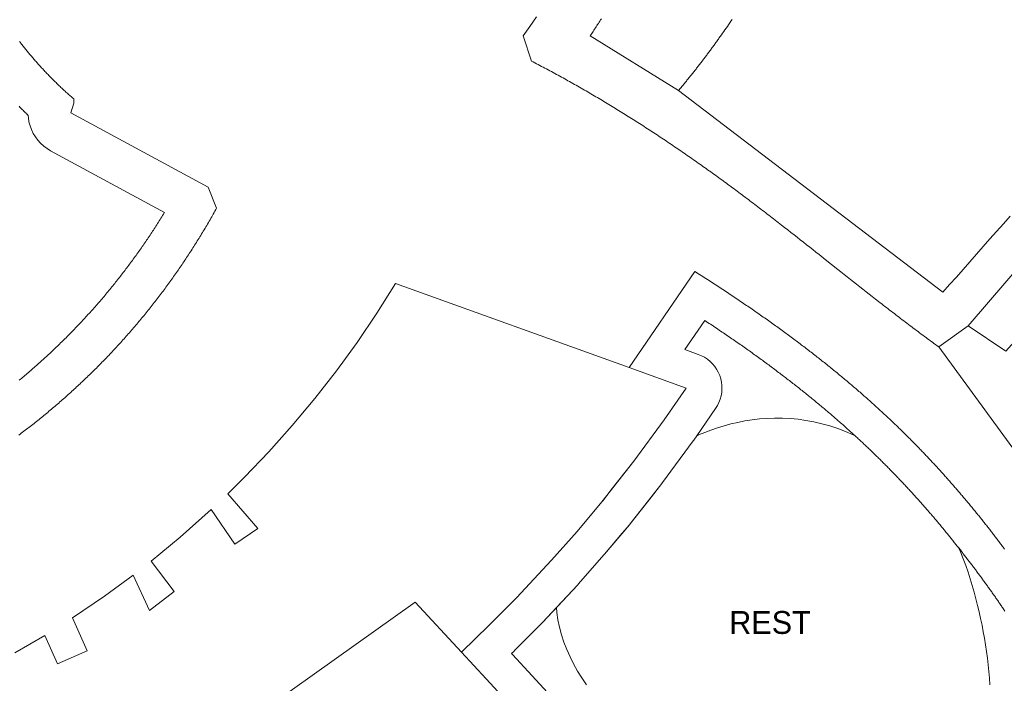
# Model space of a CAD drawing. Header units: millimetres. Extents: x -97041 to 284557, y -33528 to 335809.
# Tile 29 of 41: x 124543 to 193430, y 45761 to 92152. Entities that reach past the tile are written whole.
import ezdxf
from ezdxf.enums import TextEntityAlignment as Align

# ---------------------------------------------------------------- set-up
doc = ezdxf.new("R2010")
doc.units = ezdxf.units.MM
for name, color, linetype, lineweight in [('ANNOTATION', 7, 'Continuous', 13), ('BUILDING', 7, 'Continuous', 18), ('FOOD', 1, 'Continuous', 18), ('GREEN', 3, 'Continuous', 18), ('PATH', 8, 'Continuous', 18)]:
    doc.layers.add(name, color=color, linetype=linetype, lineweight=lineweight)

msp = doc.modelspace()

# ---------------------------------------------------------------- linework, layer by layer
at = {"layer": 'BUILDING'}
for points in [[(124207.601, 47882.34), (126303.244, 49113.23), (127190.161, 47110.108), (129261.653, 48027.295), (128239.505, 50335.867), (130476.526, 51857.247), (132476.636, 53323.381), (133622.974, 50851.145), (135357.142, 52173.893), (133734.984, 54300.588), (135776.567, 55982.665), (137933.033, 57900.227), (139589.126, 55482.569), (141204.779, 56589.297), (139104.079, 59007.576), (140270.658, 60160.686), (141971.502, 61938.51), (143611.833, 63772.325), (145189.801, 65660.065), (146703.624, 67599.608), (148151.624, 69588.787), (149532.149, 71625.368), (150843.67, 73707.062), (167188.154, 67834.735)], [(167188.154, 67834.735), (171175.769, 66402.045), (169641.704, 64180.224), (167509.516, 61279.716)], [(165280.427, 58452.994), (165356.981, 58550.072), (165911.167, 59252.839), (167509.516, 61279.716)], [(167509.516, 61279.716), (165280.427, 58452.994)], [(165280.427, 58452.994), (163546.535, 56383.341), (161760.691, 54358.341), (159300.73, 51730.076), (157398.171, 49814.317), (155447.609, 47947.462)], [(155447.609, 47947.462), (152217.536, 51443.108), (140870.298, 43374.737), (143757.001, 38492.421)], [(155447.609, 47947.462), (157173.927, 46079.215), (159913.579, 43114.309), (146642.921, 33611.426), (143757.001, 38492.421)]]:
    msp.add_lwpolyline(points, dxfattribs=at)
at = {"layer": 'FOOD'}
for points in [[(182987.288, 63064.504), (182865.037, 63124.079), (182324.979, 63358.046), (181777.91, 63566.437), (181225.631, 63748.8), (180669.949, 63904.878), (180112.65, 64034.618), (179555.477, 64138.163), (179000.099, 64215.852), (178448.097, 64268.208), (177900.936, 64295.93), (177359.949, 64299.876), (176826.324, 64281.051), (176301.087, 64240.58), (175785.096, 64179.693), (175279.034, 64099.702), (174783.405, 64001.973), (174298.535, 63887.904), (173824.583, 63758.901), (173361.538, 63616.351), (172909.239, 63461.6), (172467.388, 63295.928), (172035.564, 63120.531), (171910.389, 63065.984)], [(171910.389, 63065.984), (171698.968, 62759.778), (171656.01, 62699.491), (169523.822, 59798.983), (169472.578, 59731.689)], [(190213.923, 55258.369), (190166.982, 55317.651), (190119.96, 55376.912), (190072.866, 55436.141), (190025.691, 55495.348), (189978.416, 55554.558), (189931.083, 55613.72), (189883.668, 55672.861), (189836.172, 55731.98), (189788.598, 55791.075), (189740.928, 55850.166), (189693.191, 55909.22), (189645.376, 55968.249), (189597.479, 56027.257), (189549.501, 56086.242), (189501.45, 56145.197), (189453.335, 56204.108), (189402.09, 56266.721), (189350.795, 56329.257), (189299.404, 56391.773), (189247.947, 56454.231), (189196.407, 56516.651), (189144.766, 56579.053), (189093.051, 56641.404), (189041.242, 56703.728), (188989.337, 56766.026), (188937.352, 56828.279), (188885.279, 56890.495), (188833.104, 56952.688), (188780.84, 57014.845), (188728.478, 57076.973), (188676.01, 57139.082), (188623.456, 57201.149), (188570.815, 57263.172), (188518.064, 57325.176), (188465.197, 57387.172), (188412.246, 57449.119), (188359.194, 57511.034), (188306.025, 57572.94), (188252.76, 57634.807), (188199.385, 57696.652), (188145.901, 57758.473), (188092.319, 57820.257), (188038.616, 57882.028), (187984.794, 57943.786), (187930.87, 58005.51), (187876.838, 58067.205), (187822.688, 58128.88), (187768.418, 58190.538), (187714.03, 58252.177), (187659.521, 58313.8), (187604.904, 58375.39), (187550.17, 58436.955), (187495.298, 58498.52), (187440.308, 58560.062), (187385.197, 58621.583), (187329.959, 58683.088), (187274.592, 58744.58), (187219.102, 58806.051), (187163.487, 58867.502), (187107.74, 58928.942), (187051.859, 58990.369), (186995.843, 59051.785), (186939.69, 59113.192), (186883.416, 59174.573), (186827.001, 59235.945), (186770.448, 59297.308), (186713.754, 59358.662), (186656.917, 59420.01), (186599.952, 59481.335), (186542.842, 59542.653), (186485.579, 59603.973), (186428.184, 59665.272), (186370.648, 59726.559), (186312.941, 59787.863), (186255.099, 59849.149), (186197.119, 59910.417), (186138.979, 59971.688), (186080.686, 60032.958), (186022.251, 60094.212), (185963.659, 60155.464), (185904.904, 60216.722), (185845.997, 60277.973), (185786.93, 60339.224), (185727.71, 60400.468), (185668.334, 60461.708), (185608.787, 60522.956), (185549.084, 60584.199), (185489.228, 60645.431), (185429.19, 60706.68), (185368.986, 60767.934), (185308.64, 60829.164), (185248.101, 60890.419), (185187.392, 60951.681), (185126.538, 61012.92), (185065.488, 61074.187), (185004.27, 61135.454), (184942.89, 61196.715), (184881.324, 61257.99), (184819.587, 61319.268), (184757.67, 61380.554), (184695.571, 61441.851), (184633.297, 61503.15), (184570.839, 61564.461), (184508.196, 61625.783), (184445.382, 61687.102), (184382.379, 61748.434), (184319.181, 61809.786), (184255.802, 61871.143), (184192.237, 61932.509), (184128.487, 61993.881), (184064.537, 62055.274), (184000.386, 62116.69), (183936.06, 62178.102), (183871.537, 62239.53), (183806.809, 62300.981), (183741.889, 62362.443), (183676.776, 62423.916), (183611.46, 62485.407), (183545.949, 62546.912), (183480.232, 62608.435), (183414.305, 62669.984), (183348.185, 62731.541), (183281.864, 62793.112), (183215.327, 62854.709), (183148.581, 62916.329), (183081.629, 62977.966), (183014.472, 63039.618), (182987.288, 63064.504)], [(167243.489, 56904.967), (169472.578, 59731.689)], [(169472.578, 59731.689), (168575.911, 58594.62), (167243.489, 56904.967)], [(165462.901, 54777.868), (167196.793, 56847.521)], [(167196.793, 56847.521), (166699.411, 56253.824), (165462.901, 54777.868)], [(167243.489, 56904.967), (167196.793, 56847.521)], [(190213.923, 55258.369), (190250.643, 55211.898)], [(190260.783, 55199.066), (190213.923, 55258.369)], [(192412.038, 45641.481), (192388.407, 46114.343), (192353.467, 46585.172), (192308.332, 47053.816), (192254.009, 47520.259), (192191.375, 47984.613), (192121.162, 48447.102), (192043.947, 48908.041), (191960.14, 49367.822), (191869.977, 49826.89), (191773.522, 50285.722), (191670.663, 50744.807), (191561.123, 51204.619), (191444.462, 51665.597), (191320.092, 52128.123), (191187.294, 52592.502), (191045.231, 53058.944), (190892.972, 53527.542), (190729.512, 53998.265), (190553.797, 54470.94), (190364.749, 54945.246), (190250.643, 55211.898)], [(165462.901, 54777.868), (165421.553, 54729.766), (163635.709, 52704.766), (163585.932, 52649.981)], [(163585.932, 52649.981), (161125.971, 50021.716)], [(162090.032, 51051.735), (163585.932, 52649.981)], [(162090.032, 51051.735), (162122.768, 50718.993), (162203.874, 50197.151), (162314.83, 49674.622), (162455.275, 49153.09), (162624.631, 48634.223), (162822.122, 48119.655), (163046.776, 47610.955), (163297.448, 47109.612), (163572.835, 46617.01), (163871.497, 46134.414), (164191.879, 45662.951)]]:
    msp.add_lwpolyline(points, dxfattribs=at)
at = {"layer": 'GREEN'}
for points in [[(219690.813, 104238.07), (190900.716, 70747.549)], [(188844.28, 69278.666), (188732.526, 69359.753), (188620.838, 69440.998), (188509.214, 69522.398), (188397.654, 69603.952), (188286.156, 69685.657), (188174.72, 69767.511), (188063.344, 69849.511), (187952.029, 69931.656), (187840.772, 70013.942), (187729.572, 70096.368), (187618.43, 70178.932), (187507.344, 70261.63), (187396.312, 70344.461), (187285.335, 70427.422), (187174.411, 70510.512), (187063.538, 70593.727), (186952.717, 70677.065), (186841.946, 70760.525), (186731.225, 70844.104), (186620.551, 70927.799), (186509.925, 71011.608), (186399.345, 71095.53), (186288.811, 71179.561), (186178.321, 71263.699), (186067.875, 71347.942), (185957.471, 71432.289), (185847.109, 71516.735), (185736.787, 71601.28), (185626.505, 71685.92), (185516.262, 71770.654), (185406.057, 71855.479), (185295.888, 71940.393), (185185.755, 72025.393), (185075.658, 72110.478), (184965.594, 72195.645), (184855.563, 72280.891), (184745.564, 72366.215), (184635.596, 72451.614), (184415.75, 72622.628), (184196.017, 72793.914), (183976.389, 72965.454), (183756.859, 73137.23), (183537.419, 73309.223), (183318.061, 73481.415), (183098.777, 73653.788), (182879.561, 73826.322), (182660.404, 73999), (182441.3, 74171.803), (182222.239, 74344.712), (182003.215, 74517.71), (181784.219, 74690.777), (181346.284, 75037.047), (180908.374, 75383.375), (180470.426, 75729.613), (180251.419, 75902.652), (180032.379, 76075.613), (179813.3, 76248.478), (179594.173, 76421.229), (179374.992, 76593.846), (179155.747, 76766.311), (178936.432, 76938.607), (178717.039, 77110.714), (178497.56, 77282.615), (178277.988, 77454.29), (178058.315, 77625.721), (177838.533, 77796.89), (177728.599, 77882.371), (177618.636, 77967.779), (177508.641, 78053.112), (177398.614, 78138.368), (177288.554, 78223.545), (177178.46, 78308.64), (177068.332, 78393.651), (176958.168, 78478.576), (176847.967, 78563.412), (176737.729, 78648.158), (176627.452, 78732.81), (176517.135, 78817.366), (176406.778, 78901.825), (176296.379, 78986.184), (176185.938, 79070.44), (176075.454, 79154.591), (175964.925, 79238.636), (175854.351, 79322.571), (175743.731, 79406.394), (175633.063, 79490.104), (175522.348, 79573.697), (175411.583, 79657.172), (175300.768, 79740.526), (175189.902, 79823.756), (175078.984, 79906.861), (174968.014, 79989.839), (174856.989, 80072.686), (174745.91, 80155.401), (174637.382, 80236.046), (174528.8, 80316.562), (174420.165, 80396.949), (174311.477, 80477.206), (174202.734, 80557.332), (174093.937, 80637.327), (173985.085, 80717.191), (173876.179, 80796.923), (173767.218, 80876.522), (173658.202, 80955.988), (173549.13, 81035.32), (173440.003, 81114.519), (173330.82, 81193.583), (173221.581, 81272.512), (173112.286, 81351.305), (173002.935, 81429.962), (172893.527, 81508.482), (172784.062, 81586.866), (172674.54, 81665.111), (172564.961, 81743.219), (172455.325, 81821.188), (172345.631, 81899.017), (172235.879, 81976.707), (172126.069, 82054.257), (172016.2, 82131.666), (171906.274, 82208.934), (171796.288, 82286.06), (171686.244, 82363.044), (171576.14, 82439.885), (171465.977, 82516.583), (171355.755, 82593.137), (171245.473, 82669.547), (171135.131, 82745.812), (171024.728, 82821.932), (170914.265, 82897.906), (170803.742, 82973.734), (170693.158, 83049.414), (170582.513, 83124.948), (170471.806, 83200.333), (170361.038, 83275.571), (170250.209, 83350.659), (170139.317, 83425.598), (170028.364, 83500.387), (169917.348, 83575.026), (169806.269, 83649.513), (169695.128, 83723.85), (169583.924, 83798.034), (169472.657, 83872.066), (169361.327, 83945.945), (169249.933, 84019.67), (169138.475, 84093.242), (169026.953, 84166.659), (168915.367, 84239.921), (168803.716, 84313.027), (168692.001, 84385.978), (168580.221, 84458.772), (168468.376, 84531.409), (168356.466, 84603.888), (168244.49, 84676.209), (168132.449, 84748.372), (168020.341, 84820.376), (167908.168, 84892.22), (167795.928, 84963.904), (167683.622, 85035.427), (167571.249, 85106.789), (167458.809, 85177.99), (167346.302, 85249.028), (167233.727, 85319.904), (167121.085, 85390.616), (167008.375, 85461.165), (166895.597, 85531.55), (166782.751, 85601.77), (166669.837, 85671.824), (166556.853, 85741.713), (166443.801, 85811.436), (166330.68, 85880.992), (166217.49, 85950.381), (166104.23, 86019.602), (165990.9, 86088.655), (165877.501, 86157.539), (165764.031, 86226.253), (165650.491, 86294.798), (165536.881, 86363.173), (165423.199, 86431.377), (165309.447, 86499.409), (165195.624, 86567.269), (165081.729, 86634.958), (164967.762, 86702.473), (164853.724, 86769.815), (164739.614, 86836.983), (164625.431, 86903.976), (164511.176, 86970.795), (164396.849, 87037.438), (164282.448, 87103.906), (164167.974, 87170.197), (164053.427, 87236.311), (163938.807, 87302.247), (163824.113, 87368.005), (163709.345, 87433.585), (163594.503, 87498.986), (163479.586, 87564.208), (163364.595, 87629.249), (163249.529, 87694.11), (163134.388, 87758.79), (163019.172, 87823.289), (162903.881, 87887.605), (162788.513, 87951.739), (162673.07, 88015.689), (162557.551, 88079.456), (162441.956, 88143.039), (162326.284, 88206.438), (162210.536, 88269.651), (162094.711, 88332.678), (161978.808, 88395.52), (161862.828, 88458.175), (161746.771, 88520.642), (161630.636, 88582.922), (161514.423, 88645.014), (161398.132, 88706.917), (161281.763, 88768.631), (161165.314, 88830.155), (161048.788, 88891.489), (160932.182, 88952.632), (160815.497, 89013.584), (160698.732, 89074.344), (160581.888, 89134.912), (160464.964, 89195.287), (160347.96, 89255.468), (159760.407, 91018.127), (160224.047, 91681.064), (160690.877, 92348.514)], [(165237.795, 92213.273), (165185.365, 92133.635), (165133.025, 92053.991), (165080.775, 91974.341), (165028.614, 91894.686), (164976.544, 91815.025), (164924.564, 91735.359), (164872.674, 91655.687), (164820.875, 91576.01), (164769.166, 91496.328), (164717.549, 91416.641), (164666.022, 91336.948), (164614.587, 91257.25), (164563.243, 91177.548), (164511.991, 91097.84), (164460.831, 91018.127), (170630.137, 87199.033)], [(174383.756, 92164.399), (174301.244, 92044.085), (174218.553, 91923.952), (174135.681, 91804.003), (174052.623, 91684.242), (173969.377, 91564.673), (173885.938, 91445.3), (173802.303, 91326.125), (173718.468, 91207.154), (173634.43, 91088.388), (173550.184, 90969.833), (173465.728, 90851.491), (173423.42, 90792.401), (173381.058, 90733.366), (173338.641, 90674.387), (173296.169, 90615.463), (173253.642, 90556.595), (173211.059, 90497.783), (173168.42, 90439.029), (173125.724, 90380.332), (173082.971, 90321.693), (173040.16, 90263.113), (172997.291, 90204.591), (172954.364, 90146.128), (172911.377, 90087.726), (172868.331, 90029.383), (172825.225, 89971.101), (172782.058, 89912.881), (172738.831, 89854.722), (172695.542, 89796.624), (172652.192, 89738.59), (172608.779, 89680.618), (172565.304, 89622.709), (172521.766, 89564.865), (172478.164, 89507.085), (172434.498, 89449.369), (172390.767, 89391.719), (172346.972, 89334.134), (172303.111, 89276.615), (172259.185, 89219.163), (172215.192, 89161.778), (172171.132, 89104.46), (172127.005, 89047.211), (172082.81, 88990.029), (172038.548, 88932.917), (171994.216, 88875.873), (171949.816, 88818.9), (171905.346, 88761.996), (171860.807, 88705.164), (171816.196, 88648.402), (171771.515, 88591.712), (171726.763, 88535.094), (171681.939, 88478.548), (171637.043, 88422.075), (171592.074, 88365.675), (171547.032, 88309.35), (171501.916, 88253.098), (171456.727, 88196.922), (171411.463, 88140.82), (171366.124, 88084.794), (171320.709, 88028.844), (171275.219, 87972.971), (171229.652, 87917.175), (171184.009, 87861.456), (171138.289, 87805.815), (171092.49, 87750.252), (171046.614, 87694.768), (171000.659, 87639.363), (170954.625, 87584.038), (170908.512, 87528.793), (170862.319, 87473.629), (170816.045, 87418.546), (170769.69, 87363.544), (170723.255, 87308.625), (170676.737, 87253.787), (170630.137, 87199.033)], [(190900.716, 70747.549), (193544.704, 68984.89), (212052.624, 89549.245), (220865.919, 91311.904)], [(170630.137, 87199.033), (189138.057, 73097.761), (189607.065, 73629.899), (190076.195, 74161.986), (190545.445, 74694.024), (191014.81, 75226.014), (191484.287, 75757.957), (191953.874, 76289.855), (192423.565, 76821.71), (192893.358, 77353.523), (193363.25, 77885.295), (193833.236, 78417.027)], [(124506.617, 66945.507), (124587.706, 67012.532), (124668.652, 67079.75), (124749.458, 67147.16), (124830.107, 67214.75), (124910.627, 67282.543), (124990.997, 67350.521), (125071.225, 67418.692), (125151.303, 67487.045), (125231.236, 67555.591), (125311.032, 67624.332), (125390.662, 67693.245), (125470.162, 67762.362), (125549.51, 67831.66), (125628.704, 67901.143), (125707.767, 67970.827), (125786.67, 68040.688), (125865.412, 68110.726), (125944.02, 68180.965), (126022.481, 68251.391), (126100.788, 68322.001), (126178.94, 68392.792), (126256.942, 68463.771), (126334.804, 68534.945), (126412.51, 68606.299), (126490.065, 68677.84), (126567.458, 68749.555), (126644.706, 68821.465), (126721.811, 68893.566), (126798.759, 68965.848), (126875.542, 69038.303), (126952.172, 69110.945), (127028.658, 69183.779), (127104.984, 69256.791), (127181.164, 69329.996), (127257.185, 69403.379), (127333.046, 69476.94), (127408.752, 69550.686), (127484.299, 69624.611), (127559.697, 69698.726), (127634.94, 69773.026), (127710.015, 69847.496), (127784.941, 69922.156), (127859.718, 69997.007), (127934.319, 70072.02), (128008.763, 70147.218), (128083.063, 70222.611), (128157.193, 70298.172), (128231.159, 70373.911), (128304.972, 70449.838), (128378.629, 70525.947), (128452.119, 70602.231), (128525.444, 70678.69), (128598.622, 70755.344), (128671.628, 70832.165), (128744.467, 70909.162), (128817.159, 70986.352), (128889.677, 71063.709), (128962.034, 71141.246), (129034.229, 71218.964), (129106.256, 71296.854), (129178.12, 71374.925), (129249.829, 71453.182), (129321.367, 71531.61), (129392.737, 71610.212), (129463.943, 71688.993), (129534.985, 71767.952), (129605.861, 71847.088), (129676.568, 71926.397), (129747.11, 72005.884), (129817.486, 72085.549), (129887.69, 72165.385), (129957.727, 72245.398), (130027.598, 72325.587), (130097.303, 72405.955), (130166.834, 72486.491), (130236.198, 72567.206), (130305.393, 72648.094), (130374.413, 72729.154), (130443.273, 72810.396), (130511.95, 72891.8), (130580.464, 72973.387), (130648.809, 73055.147), (130716.971, 73137.07), (130784.97, 73219.176), (130852.791, 73301.448), (130920.446, 73383.901), (130987.926, 73466.523), (131055.234, 73549.319), (131122.363, 73632.28), (131189.314, 73715.409), (131256.104, 73798.726), (131322.708, 73882.201), (131389.133, 73965.842), (131455.396, 74049.672), (131521.485, 74133.673), (131587.381, 74217.823), (131653.103, 74302.149), (131718.662, 74386.661), (131784.033, 74471.329), (131849.233, 74556.177), (131914.252, 74641.188), (131979.082, 74726.356), (132043.752, 74811.717), (132108.235, 74897.235), (132172.532, 74982.914), (132236.652, 75068.766), (132300.599, 75154.795), (132364.367, 75240.993), (132427.94, 75327.339), (132491.338, 75413.863), (132554.562, 75500.564), (132617.601, 75587.427), (132680.453, 75674.449), (132743.123, 75761.641), (132805.614, 75849.004), (132867.922, 75936.534), (132930.049, 76024.231), (132991.987, 76112.089), (133053.738, 76200.108), (133115.305, 76288.295), (133176.695, 76376.657), (133237.894, 76465.176), (133298.911, 76553.866), (133359.736, 76642.711), (133420.374, 76731.719), (133480.829, 76820.899), (133541.098, 76910.243), (133601.184, 76999.758), (133661.078, 77089.429), (133720.774, 77179.249), (133780.293, 77269.252), (133839.626, 77359.418), (133898.761, 77449.736), (133957.708, 77540.218), (134016.471, 77630.872), (134075.045, 77721.689), (134133.416, 77812.648), (134191.607, 77903.789), (134249.603, 77995.082), (134307.409, 78086.541), (134365.024, 78178.162), (134422.439, 78269.933), (134479.67, 78361.875), (134536.71, 78453.985), (134593.552, 78546.243), (134650.199, 78638.664), (134676.32, 78681.5), (126703.356, 82993.41), (126455.33, 83143.469), (126222.946, 83316.766), (126008.372, 83511.682), (125813.613, 83726.399), (125640.487, 83958.91), (125490.61, 84207.045), (125365.381, 84468.487), (125265.971, 84740.796), (125193.307, 85021.428), (125148.068, 85307.762), (125138.936, 85459.684), (125118.164, 85479.671), (125111.945, 85485.673), (125054.924, 85540.856), (125048.705, 85546.891), (124991.914, 85602.17), (124985.736, 85608.201), (124929.175, 85663.574), (124922.98, 85669.657), (124866.648, 85725.126), (124860.513, 85731.184), (124804.409, 85786.747), (124798.257, 85792.857), (124742.381, 85848.515), (124736.289, 85854.601), (124680.64, 85910.352), (124674.514, 85916.508), (124619.092, 85972.354), (124613.044, 85978.465), (124557.847, 86034.404), (124551.803, 86040.546), (124496.831, 86096.578)], [(182987.288, 63064.504), (182947.102, 63101.293), (182879.51, 63162.998), (182811.716, 63224.716), (182743.718, 63286.445), (182675.48, 63348.217), (182607.031, 63410.01), (182538.374, 63471.816), (182469.495, 63533.648), (182400.393, 63595.507), (182331.06, 63657.401), (182261.522, 63719.304), (182191.757, 63781.234), (182121.756, 63843.2), (182051.52, 63905.201), (181981.068, 63967.221), (181910.404, 64029.253), (181839.494, 64091.327), (181768.343, 64153.438), (181696.97, 64215.57), (181625.375, 64277.722), (181553.528, 64339.917), (181481.443, 64402.146), (181409.132, 64464.397), (181336.572, 64526.688), (181263.777, 64589.008), (181190.747, 64651.356), (181117.47, 64713.74), (181043.948, 64776.16), (180970.186, 64838.61), (180896.175, 64901.097), (180821.916, 64963.621), (180747.411, 65026.178), (180672.649, 65088.778), (180597.648, 65151.406), (180522.406, 65214.061), (180446.894, 65276.765), (180371.12, 65339.517), (180295.108, 65402.292), (180218.837, 65465.107), (180142.299, 65527.97), (180065.513, 65590.863), (179988.466, 65653.798), (179911.148, 65716.78), (179833.579, 65779.795), (179755.749, 65842.848), (179677.639, 65905.956), (179599.276, 65969.097), (179520.641, 66032.283), (179441.73, 66095.519), (179362.561, 66158.79), (179283.124, 66222.103), (179203.415, 66285.461), (179123.423, 66348.87), (179043.161, 66412.324), (178962.634, 66475.814), (178881.821, 66539.357), (178800.724, 66602.952), (178719.357, 66666.588), (178637.715, 66730.268), (178555.789, 66793.997), (178473.571, 66857.782), (178391.081, 66921.608), (178308.304, 66985.484), (178225.241, 67049.411), (178141.891, 67113.386), (178058.245, 67177.419), (177974.323, 67241.493), (177890.1, 67305.625), (177805.589, 67369.808), (177720.79, 67434.038), (177635.689, 67498.327), (177550.302, 67562.662), (177464.616, 67627.053), (177378.632, 67691.498), (177292.346, 67755.999), (177205.757, 67820.558), (177118.88, 67885.163), (177031.691, 67949.83), (176944.202, 68014.551), (176856.413, 68079.324), (176768.317, 68144.156), (176679.904, 68209.052), (176591.189, 68274.002), (176502.175, 68339.002), (176412.843, 68404.067), (176323.197, 68469.192), (176233.247, 68534.371), (176142.983, 68599.608), (176052.388, 68664.918), (175961.488, 68730.281), (175870.282, 68795.696), (175778.749, 68861.178), (175686.892, 68926.726), (175594.721, 68992.331), (175502.22, 69058.004), (175409.399, 69123.739), (175316.266, 69189.528), (175222.799, 69255.387), (175129.008, 69321.308), (175034.888, 69387.295), (174940.439, 69453.348), (174845.663, 69519.463), (174750.552, 69585.647), (174655.116, 69651.892), (174559.339, 69718.21), (174463.237, 69784.588), (174366.797, 69851.034), (174270.017, 69917.551), (174172.905, 69984.132), (174075.446, 70050.786), (173977.65, 70117.508), (173879.518, 70184.296), (173781.041, 70251.155), (173682.22, 70318.085), (173583.063, 70385.079), (173483.547, 70452.152), (173383.688, 70519.296), (173283.497, 70586.499), (173182.943, 70653.783), (173082.037, 70721.141), (172980.778, 70788.574), (172879.182, 70856.07), (172777.223, 70923.644), (172674.905, 70991.296), (172572.239, 71059.017), (172469.213, 71126.815), (172466.632, 71128.51), (171076.572, 69094.146), (172021.078, 68754.799), (172243.437, 68662.595), (172455.897, 68549.432), (172656.489, 68416.361), (172843.353, 68264.614), (173014.757, 68095.599), (173169.11, 67910.883), (173304.983, 67712.178), (173421.116, 67501.326), (173516.431, 67280.283), (173590.046, 67051.097), (173641.277, 66815.894), (173669.65, 66576.854), (173674.902, 66336.193), (173656.983, 66096.143), (173616.061, 65858.929), (173552.514, 65626.75), (173466.932, 65401.759), (173360.108, 65186.042), (173233.033, 64981.599), (171910.389, 63065.984)], [(190900.716, 70747.549), (188844.28, 69278.666)], [(203239.329, 49595.641), (188844.28, 69278.666)], [(190250.643, 55211.898), (190260.783, 55199.066)], [(193471.635, 50805.95), (193430.398, 50867.004), (193389.09, 50928.026), (193347.695, 50989.039), (193306.227, 51050.028), (193264.692, 51110.978), (193223.079, 51171.907), (193181.385, 51232.82), (193139.621, 51293.701), (193097.782, 51354.558), (193055.861, 51415.398), (193013.873, 51476.204), (192971.807, 51536.986), (192929.664, 51597.747), (192887.447, 51658.481), (192845.162, 51719.18), (192802.792, 51779.866), (192760.338, 51840.54), (192717.822, 51901.171), (192675.232, 51961.774), (192632.559, 52022.362), (192589.815, 52082.919), (192546.992, 52143.455), (192504.083, 52203.983), (192461.117, 52264.458), (192418.066, 52324.92), (192374.934, 52385.367), (192331.729, 52445.782), (192288.449, 52506.173), (192245.099, 52566.53), (192201.666, 52626.872), (192158.155, 52687.19), (192114.566, 52747.488), (192070.901, 52807.759), (192027.159, 52868.008), (191983.346, 52928.226), (191939.449, 52988.427), (191895.483, 53048.595), (191851.444, 53108.733), (191807.314, 53168.864), (191763.107, 53228.974), (191718.83, 53289.048), (191674.477, 53349.098), (191630.042, 53409.131), (191585.531, 53469.136), (191540.95, 53529.11), (191496.282, 53589.069), (191451.531, 53649.014), (191406.716, 53708.918), (191361.822, 53768.8), (191316.836, 53828.676), (191271.785, 53888.512), (191226.664, 53948.313), (191181.45, 54008.111), (191136.15, 54067.896), (191090.793, 54127.631), (191045.356, 54187.342), (190999.822, 54247.057), (190954.22, 54306.734), (190908.549, 54366.377), (190862.793, 54426.003), (190816.954, 54485.612), (190771.039, 54545.195), (190725.052, 54604.747), (190678.977, 54664.285), (190632.824, 54723.802), (190586.599, 54783.285), (190540.288, 54842.755), (190493.903, 54902.197), (190447.44, 54961.613), (190400.89, 55021.016), (190354.268, 55080.388), (190307.565, 55139.738), (190260.783, 55199.066)], [(161125.971, 50021.716), (162090.032, 51051.735)], [(161125.971, 50021.716), (161074.598, 49968.431), (159172.039, 48052.672), (159126.759, 48008.221), (158950.889, 47839.899), (159010.066, 47775.857), (161749.718, 44810.951)]]:
    msp.add_lwpolyline(points, dxfattribs=at)
at = {"layer": 'PATH'}
for points in [[(124523.557, 90631.277), (124569.699, 90571.587), (124616.036, 90511.978), (124662.571, 90452.452), (124709.303, 90393.006), (124756.233, 90333.644), (124803.363, 90274.363), (124850.692, 90215.165), (124898.222, 90156.05), (124945.952, 90097.019), (124993.884, 90038.071), (125042.019, 89979.207), (125090.357, 89920.427), (125138.898, 89861.731), (125187.644, 89803.12), (125236.595, 89744.594), (125285.752, 89686.154), (125335.116, 89627.798), (125384.686, 89569.529), (125434.465, 89511.346), (125484.452, 89453.249), (125534.648, 89395.239), (125585.054, 89337.316), (125635.671, 89279.48), (125686.499, 89221.731), (125737.539, 89164.07), (125788.791, 89106.498), (125840.257, 89049.013), (125891.937, 88991.618), (125943.832, 88934.311), (125995.942, 88877.094), (126048.268, 88819.966), (126100.811, 88762.928), (126153.571, 88705.979), (126206.55, 88649.122), (126259.747, 88592.354), (126313.163, 88535.678), (126366.8, 88479.093), (126420.658, 88422.6), (126474.737, 88366.198), (126529.039, 88309.888), (126583.563, 88253.67), (126638.311, 88197.546), (126693.283, 88141.514), (126748.48, 88085.575), (126803.902, 88029.729), (126859.551, 87973.978), (126915.427, 87918.32), (126971.531, 87862.757), (127027.863, 87807.288), (127084.424, 87751.915), (127141.215, 87696.636), (127198.236, 87641.453), (127255.488, 87586.365), (127312.972, 87531.374), (127370.688, 87476.478), (127428.638, 87421.68), (127486.821, 87366.978), (127545.239, 87312.373), (127603.892, 87257.866), (127662.781, 87203.456), (127721.906, 87149.145), (127781.269, 87094.931), (127840.87, 87040.817), (127900.709, 86986.801), (127960.787, 86932.884), (128021.106, 86879.066), (128081.665, 86825.349), (128142.465, 86771.731), (128203.508, 86718.213), (128264.793, 86664.796), (128326.321, 86611.48), (128326.321, 86317.703), (128130.47, 85632.225), (137727.169, 80442.173), (138314.722, 78973.291), (138258.471, 78871.825), (138202.006, 78770.524), (138145.328, 78669.388), (138088.437, 78568.417), (138031.333, 78467.612), (137974.017, 78366.972), (137916.489, 78266.499), (137858.749, 78166.191), (137800.799, 78066.05), (137742.637, 77966.076), (137684.266, 77866.269), (137625.684, 77766.629), (137566.892, 77667.156), (137507.892, 77567.851), (137448.682, 77468.714), (137389.264, 77369.745), (137329.638, 77270.944), (137269.804, 77172.311), (137209.762, 77073.848), (137149.514, 76975.553), (137089.058, 76877.428), (137028.397, 76779.472), (136967.529, 76681.685), (136906.457, 76584.069), (136845.178, 76486.623), (136783.696, 76389.347), (136722.008, 76292.242), (136660.117, 76195.307), (136598.022, 76098.544), (136535.723, 76001.952), (136473.222, 75905.531), (136410.518, 75809.282), (136347.612, 75713.205), (136284.504, 75617.301), (136221.195, 75521.568), (136157.685, 75426.009), (136093.973, 75330.622), (136030.062, 75235.409), (135965.951, 75140.369), (135901.64, 75045.502), (135837.13, 74950.809), (135772.421, 74856.291), (135707.513, 74761.946), (135642.408, 74667.777), (135577.104, 74573.781), (135511.604, 74479.961), (135445.906, 74386.316), (135380.012, 74292.847), (135313.921, 74199.553), (135247.635, 74106.435), (135181.153, 74013.493), (135114.477, 73920.728), (135047.605, 73828.139), (134980.539, 73735.727), (134913.279, 73643.492), (134845.826, 73551.434), (134778.179, 73459.554), (134710.339, 73367.852), (134642.307, 73276.327), (134574.083, 73184.981), (134505.667, 73093.813), (134437.059, 73002.824), (134368.261, 72912.014), (134299.272, 72821.382), (134230.092, 72730.931), (134160.723, 72640.658), (134091.164, 72550.566), (134021.416, 72460.653), (133951.48, 72370.921), (133881.355, 72281.37), (133811.041, 72191.999), (133740.541, 72102.809), (133669.853, 72013.8), (133598.978, 71924.973), (133527.916, 71836.327), (133456.669, 71747.863), (133385.235, 71659.582), (133313.616, 71571.482), (133241.812, 71483.566), (133169.824, 71395.832), (133097.651, 71308.281), (133025.294, 71220.913), (132952.754, 71133.729), (132880.03, 71046.729), (132807.124, 70959.912), (132734.035, 70873.28), (132660.764, 70786.832), (132587.312, 70700.569), (132513.678, 70614.491), (132439.863, 70528.597), (132365.868, 70442.89), (132291.692, 70357.367), (132217.337, 70272.031), (132142.802, 70186.88), (132068.088, 70101.916), (131993.195, 70017.138), (131918.124, 69932.547), (131842.875, 69848.143), (131767.449, 69763.927), (131691.845, 69679.897), (131616.064, 69596.055), (131540.107, 69512.401), (131463.974, 69428.936), (131387.665, 69345.658), (131311.181, 69262.569), (131234.522, 69179.669), (131157.688, 69096.958), (131080.68, 69014.436), (131003.498, 68932.104), (130926.142, 68849.961), (130848.614, 68768.008), (130770.912, 68686.246), (130693.039, 68604.674), (130614.993, 68523.292), (130536.776, 68442.102), (130458.387, 68361.102), (130379.828, 68280.294), (130301.098, 68199.677), (130222.198, 68119.253), (130143.128, 68039.02), (130063.889, 67958.979), (129984.48, 67879.131), (129904.903, 67799.476), (129825.158, 67720.013), (129745.245, 67640.744), (129665.164, 67561.668), (129584.917, 67482.786), (129504.502, 67404.097), (129423.921, 67325.603), (129343.174, 67247.303), (129262.261, 67169.198), (129181.183, 67091.287), (129099.941, 67013.572), (129018.533, 66936.051), (128936.962, 66858.726), (128855.226, 66781.597), (128773.327, 66704.664), (128691.265, 66627.927), (128609.041, 66551.386), (128526.654, 66475.042), (128444.105, 66398.895), (128361.395, 66322.945), (128278.523, 66247.192), (128195.491, 66171.636), (128112.298, 66096.279), (128028.945, 66021.119), (127945.432, 65946.158), (127861.761, 65871.395), (127777.93, 65796.831), (127693.94, 65722.466), (127609.792, 65648.3), (127525.487, 65574.333), (127441.024, 65500.567), (127356.404, 65426.999), (127271.627, 65353.632), (127186.694, 65280.466), (127101.605, 65207.499), (127016.36, 65134.734), (126930.96, 65062.169), (126845.405, 64989.806), (126759.696, 64917.644), (126673.833, 64845.684), (126587.815, 64773.926), (126501.645, 64702.37), (126415.321, 64631.017), (126328.845, 64559.866), (126242.217, 64488.918), (126155.437, 64418.172), (126068.505, 64347.631), (125981.422, 64277.292), (125894.188, 64207.158), (125806.804, 64137.228), (125719.27, 64067.501), (125631.587, 63997.979), (125543.754, 63928.662), (125455.772, 63859.55), (125367.642, 63790.643), (125279.363, 63721.941), (125190.937, 63653.445), (125102.363, 63585.155), (125013.643, 63517.071), (124924.775, 63449.193), (124835.762, 63381.522), (124746.602, 63314.057), (124657.297, 63246.8), (124567.847, 63179.749), (124478.252, 63112.906)], [(167188.154, 67834.735), (171773.702, 74545.721), (171885.867, 74475.081), (171997.661, 74404.515), (172109.085, 74334.023), (172220.139, 74263.605), (172330.825, 74193.261), (172441.144, 74122.99), (172551.096, 74052.792), (172660.684, 73982.666), (172769.908, 73912.612), (172878.769, 73842.629), (172987.268, 73772.718), (173095.406, 73702.877), (173203.185, 73633.107), (173310.606, 73563.406), (173417.669, 73493.775), (173524.376, 73424.214), (173630.728, 73354.72), (173736.726, 73285.296), (173842.371, 73215.939), (173947.664, 73146.649), (174052.606, 73077.427), (174157.198, 73008.271), (174261.443, 72939.182), (174365.339, 72870.158), (174468.889, 72801.2), (174572.094, 72732.307), (174674.955, 72663.479), (174777.473, 72594.715), (174879.648, 72526.014), (174981.483, 72457.378), (175082.978, 72388.804), (175184.134, 72320.293), (175284.953, 72251.844), (175385.435, 72183.457), (175485.582, 72115.131), (175585.394, 72046.867), (175684.874, 71978.663), (175784.021, 71910.519), (175882.837, 71842.436), (175981.323, 71774.411), (176079.48, 71706.446), (176177.31, 71638.539), (176274.813, 71570.69), (176371.99, 71502.9), (176468.843, 71435.166), (176565.373, 71367.49), (176661.58, 71299.87), (176757.466, 71232.307), (176853.032, 71164.799), (176948.279, 71097.346), (177043.208, 71029.949), (177137.821, 70962.606), (177232.118, 70895.317), (177326.1, 70828.083), (177419.769, 70760.901), (177513.125, 70693.772), (177606.17, 70626.696), (177698.905, 70559.673), (177791.331, 70492.7), (177883.448, 70425.78), (177975.259, 70358.91), (178066.764, 70292.091), (178157.964, 70225.321), (178248.861, 70158.602), (178339.455, 70091.932), (178429.748, 70025.311), (178519.74, 69958.738), (178609.433, 69892.214), (178698.828, 69825.737), (178787.926, 69759.307), (178876.728, 69692.925), (178965.235, 69626.589), (179053.449, 69560.299), (179141.369, 69494.055), (179228.998, 69427.856), (179316.337, 69361.702), (179403.386, 69295.592), (179490.147, 69229.527), (179576.621, 69163.505), (179662.809, 69097.526), (179748.712, 69031.591), (179834.33, 68965.698), (179919.667, 68899.847), (180004.721, 68834.037), (180089.495, 68768.269), (180173.989, 68702.542), (180258.205, 68636.855), (180342.143, 68571.208), (180425.805, 68505.601), (180509.193, 68440.033), (180592.306, 68374.504), (180675.146, 68309.013), (180757.714, 68243.561), (180840.012, 68178.146), (180922.04, 68112.768), (181003.799, 68047.427), (181085.291, 67982.122), (181166.517, 67916.854), (181247.477, 67851.621), (181328.174, 67786.423), (181408.607, 67721.261), (181488.778, 67656.132), (181568.688, 67591.038), (181648.339, 67525.977), (181727.731, 67460.949), (181806.865, 67395.954), (181885.743, 67330.992), (181964.365, 67266.061), (182042.733, 67201.162), (182120.848, 67136.295), (182198.711, 67071.458), (182276.322, 67006.651), (182353.684, 66941.874), (182430.797, 66877.127), (182507.662, 66812.409), (182584.281, 66747.72), (182660.654, 66683.059), (182736.783, 66618.426), (182812.668, 66553.821), (182888.311, 66489.243), (182963.713, 66424.691), (183038.875, 66360.166), (183113.798, 66295.667), (183188.483, 66231.193), (183262.932, 66166.745), (183337.145, 66102.321), (183411.123, 66037.921), (183484.867, 65973.546), (183558.38, 65909.194), (183631.661, 65844.865), (183704.711, 65780.558), (183777.533, 65716.274), (183850.127, 65652.012), (183922.494, 65587.772), (183994.635, 65523.552), (184066.551, 65459.353), (184138.244, 65395.175), (184209.714, 65331.016), (184280.963, 65266.877), (184351.991, 65202.756), (184422.801, 65138.655), (184493.392, 65074.572), (184563.766, 65010.506), (184633.924, 64946.458), (184703.867, 64882.428), (184773.597, 64818.413), (184843.114, 64754.415), (184912.419, 64690.433), (184981.514, 64626.467), (185050.4, 64562.515), (185119.077, 64498.578), (185187.547, 64434.655), (185255.812, 64370.746), (185323.871, 64306.85), (185391.726, 64242.968), (185459.378, 64179.098), (185526.829, 64115.24), (185594.079, 64051.394), (185661.13, 63987.56), (185727.982, 63923.736), (185794.637, 63859.923), (185861.096, 63796.121), (185927.36, 63732.328), (185993.43, 63668.544), (186059.306, 63604.77), (186124.991, 63541.004), (186190.486, 63477.246), (186255.79, 63413.496), (186320.906, 63349.753), (186385.835, 63286.017), (186450.577, 63222.288), (186515.134, 63158.565), (186579.507, 63094.848), (186643.697, 63031.136), (186707.705, 62967.429), (186771.532, 62903.727), (186835.179, 62840.028), (186898.648, 62776.334), (186961.939, 62712.643), (187025.053, 62648.954), (187087.993, 62585.269), (187150.758, 62521.585), (187213.349, 62457.903), (187275.769, 62394.223), (187338.018, 62330.543), (187400.096, 62266.864), (187462.006, 62203.185), (187523.749, 62139.505), (187585.324, 62075.825), (187646.734, 62012.144), (187707.98, 61948.461), (187769.062, 61884.777), (187829.983, 61821.09), (187890.742, 61757.4), (187951.341, 61693.707), (188011.781, 61630.011), (188072.063, 61566.311), (188132.188, 61502.606), (188192.158, 61438.897), (188251.974, 61375.183), (188311.635, 61311.463), (188371.145, 61247.737), (188430.503, 61184.005), (188489.711, 61120.266), (188548.77, 61056.519), (188607.681, 60992.766), (188666.445, 60929.004), (188725.064, 60865.234), (188783.537, 60801.455), (188841.867, 60737.667), (188900.055, 60673.869), (188958.101, 60610.062), (189016.007, 60546.244), (189073.774, 60482.415), (189131.402, 60418.575), (189188.894, 60354.723), (189246.249, 60290.86), (189303.47, 60226.984), (189360.557, 60163.095), (189417.512, 60099.193), (189474.335, 60035.278), (189531.027, 59971.348), (189587.59, 59907.404), (189644.025, 59843.445), (189700.333, 59779.471), (189756.515, 59715.481), (189812.571, 59651.476), (189868.504, 59587.453), (189924.314, 59523.414), (189980.003, 59459.358), (190035.571, 59395.284), (190091.019, 59331.192), (190146.349, 59267.082), (190201.562, 59202.952), (190256.658, 59138.804), (190311.64, 59074.636), (190366.507, 59010.447), (190421.262, 58946.238), (190475.905, 58882.009), (190530.437, 58817.758), (190584.859, 58753.485), (190639.173, 58689.19), (190693.38, 58624.873), (190747.48, 58560.533), (190801.475, 58496.17), (190855.366, 58431.783), (190909.154, 58367.371), (190962.839, 58302.936), (191016.425, 58238.475), (191069.91, 58173.989), (191123.296, 58109.478), (191176.586, 58044.94), (191229.778, 57980.375), (191282.875, 57915.784), (191335.878, 57851.166), (191388.788, 57786.519), (191438.516, 57725.633), (191488.162, 57664.721), (191537.726, 57603.785), (191587.209, 57542.823), (191636.61, 57481.837), (191685.93, 57420.825), (191735.169, 57359.788), (191784.327, 57298.727), (191833.403, 57237.64), (191882.399, 57176.528), (191931.313, 57115.39), (191980.146, 57054.228), (192028.899, 56993.041), (192077.57, 56931.828), (192126.161, 56870.59), (192174.671, 56809.326), (192223.1, 56748.038), (192271.448, 56686.724), (192319.716, 56625.385), (192367.903, 56564.02), (192416.01, 56502.63), (192464.036, 56441.215), (192511.982, 56379.774), (192559.848, 56318.307), (192607.633, 56256.816), (192655.338, 56195.298), (192702.963, 56133.756), (192750.508, 56072.187), (192797.972, 56010.594), (192845.357, 55948.974), (192892.662, 55887.329), (192939.886, 55825.659), (192987.031, 55763.962), (193034.096, 55702.24), (193081.082, 55640.493), (193127.987, 55578.719), (193174.813, 55516.92), (193221.56, 55455.095), (193268.227, 55393.245), (193314.814, 55331.368), (193361.322, 55269.466), (193407.751, 55207.538), (193454.1, 55145.584)]]:
    msp.add_lwpolyline(points, dxfattribs=at)

# ---------------------------------------------------------------- texts
at = {"layer": 'ANNOTATION'}
msp.add_text('REST', height=1600, dxfattribs=at).set_placement((177037.122, 50012.02), align=Align.MIDDLE_CENTER)

doc.saveas('drawing.dxf')
